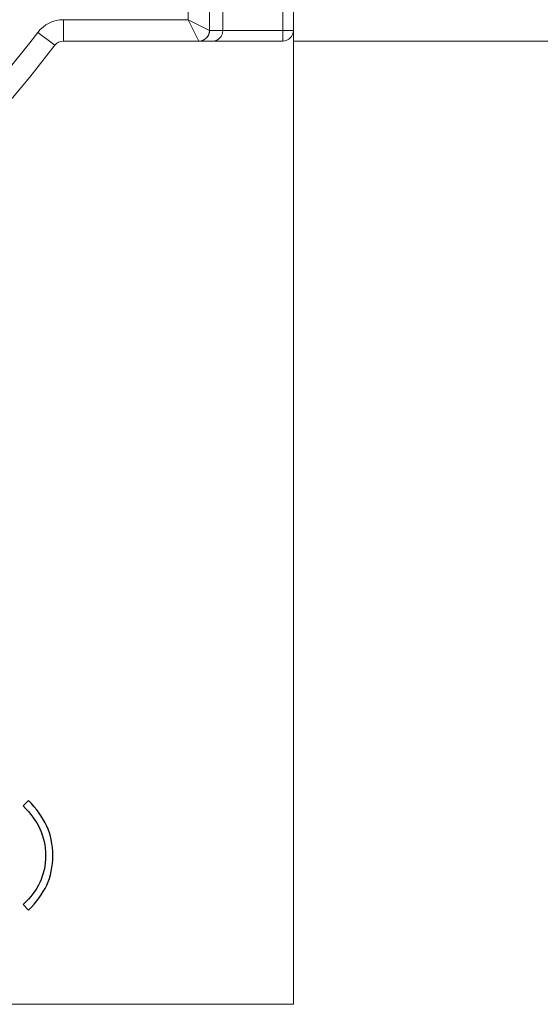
# Model space of a CAD drawing. Header units: millimetres. Extents: x -420 to 420, y -297 to 297.
# Tile 44 of 202: x -39 to -15, y -181 to -135. Entities that reach past the tile are written whole.
import ezdxf
from ezdxf.lldxf.tags import DXFTag

# ---------------------------------------------------------------- set-up
doc = ezdxf.new("R2010")
doc.units = ezdxf.units.MM
doc.header["$MEASUREMENT"] = 0
doc.layers.add('layer 1', color=7, linetype='Continuous')
tags = doc.linetypes.add('New Line2', pattern=[20.2, 12.7, -2.5, 2.5, -2.5]).pattern_tags.tags
tags[10:11] = [DXFTag(74, 4), DXFTag(75, 0), DXFTag(340, '0'), DXFTag(46, 1.0), DXFTag(50, 0.0), DXFTag(44, 0.0), DXFTag(45, 0.0)]
tags[8:9] = [DXFTag(74, 4), DXFTag(75, 0), DXFTag(340, '0'), DXFTag(46, 1.0), DXFTag(50, 0.0), DXFTag(44, 0.0), DXFTag(45, 0.0)]
tags[6:7] = [DXFTag(74, 4), DXFTag(75, 0), DXFTag(340, '0'), DXFTag(46, 1.0), DXFTag(50, 0.0), DXFTag(44, 0.0), DXFTag(45, 0.0)]
tags[4:5] = [DXFTag(74, 4), DXFTag(75, 0), DXFTag(340, '0'), DXFTag(46, 1.0), DXFTag(50, 0.0), DXFTag(44, 0.0), DXFTag(45, 0.0)]
tags = doc.linetypes.add('New Line3', pattern=[20.2, 12.7, -2.5, 2.5, -2.5]).pattern_tags.tags
tags[10:11] = [DXFTag(74, 4), DXFTag(75, 0), DXFTag(340, '0'), DXFTag(46, 1.0), DXFTag(50, 0.0), DXFTag(44, 0.0), DXFTag(45, 0.0)]
tags[8:9] = [DXFTag(74, 4), DXFTag(75, 0), DXFTag(340, '0'), DXFTag(46, 1.0), DXFTag(50, 0.0), DXFTag(44, 0.0), DXFTag(45, 0.0)]
tags[6:7] = [DXFTag(74, 4), DXFTag(75, 0), DXFTag(340, '0'), DXFTag(46, 1.0), DXFTag(50, 0.0), DXFTag(44, 0.0), DXFTag(45, 0.0)]
tags[4:5] = [DXFTag(74, 4), DXFTag(75, 0), DXFTag(340, '0'), DXFTag(46, 1.0), DXFTag(50, 0.0), DXFTag(44, 0.0), DXFTag(45, 0.0)]
tags = doc.linetypes.add('New Line6', pattern=[20.2, 12.7, -2.5, 2.5, -2.5]).pattern_tags.tags
tags[10:11] = [DXFTag(74, 4), DXFTag(75, 0), DXFTag(340, '0'), DXFTag(46, 1.0), DXFTag(50, 0.0), DXFTag(44, 0.0), DXFTag(45, 0.0)]
tags[8:9] = [DXFTag(74, 4), DXFTag(75, 0), DXFTag(340, '0'), DXFTag(46, 1.0), DXFTag(50, 0.0), DXFTag(44, 0.0), DXFTag(45, 0.0)]
tags[6:7] = [DXFTag(74, 4), DXFTag(75, 0), DXFTag(340, '0'), DXFTag(46, 1.0), DXFTag(50, 0.0), DXFTag(44, 0.0), DXFTag(45, 0.0)]
tags[4:5] = [DXFTag(74, 4), DXFTag(75, 0), DXFTag(340, '0'), DXFTag(46, 1.0), DXFTag(50, 0.0), DXFTag(44, 0.0), DXFTag(45, 0.0)]
tags = doc.linetypes.add('New Line7', pattern=[20.2, 12.7, -2.5, 2.5, -2.5]).pattern_tags.tags
tags[10:11] = [DXFTag(74, 4), DXFTag(75, 0), DXFTag(340, '0'), DXFTag(46, 1.0), DXFTag(50, 0.0), DXFTag(44, 0.0), DXFTag(45, 0.0)]
tags[8:9] = [DXFTag(74, 4), DXFTag(75, 0), DXFTag(340, '0'), DXFTag(46, 1.0), DXFTag(50, 0.0), DXFTag(44, 0.0), DXFTag(45, 0.0)]
tags[6:7] = [DXFTag(74, 4), DXFTag(75, 0), DXFTag(340, '0'), DXFTag(46, 1.0), DXFTag(50, 0.0), DXFTag(44, 0.0), DXFTag(45, 0.0)]
tags[4:5] = [DXFTag(74, 4), DXFTag(75, 0), DXFTag(340, '0'), DXFTag(46, 1.0), DXFTag(50, 0.0), DXFTag(44, 0.0), DXFTag(45, 0.0)]

msp = doc.modelspace()

# ---------------------------------------------------------------- linework, layer by layer
at = {"layer": 'layer 1', "lineweight": 9}
for points in [[(-30.5765, 29.9483), (-30.5765, 29.9483), (-30.5765, -135.0511), (-30.5765, -135.0511)], [(-29.9565, 29.9501), (-29.9565, 29.9501), (-29.9565, -135.0531), (-29.9565, -135.0531)], [(-27.1564, -135.0531), (-27.1564, -135.0531), (-27.1564, 29.9501), (-27.1564, 29.9501)], [(-26.6564, 29.9501), (-26.6564, 29.9501), (-26.6564, -135.0531), (-26.6564, -135.0531)], [(-31.5727, -134.553), (-31.5727, -134.553), (-31.5727, 29.4501), (-31.5727, 29.4501)], [(-37.4086, -134.553), (-37.8762, -134.553), (-38.317, -134.7711), (-38.6008, -135.1427)], [(-37.4086, -134.553), (-37.4086, -134.553), (-31.5727, -134.553), (-31.5727, -134.553)], [(-37.4086, -134.553), (-37.4086, -134.553), (-37.4086, -135.5531), (-37.4086, -135.5531)], [(-31.5727, -134.553), (-31.5727, -134.553), (-31.0747, -135.5493), (-31.0747, -135.5493)], [(-31.5727, -134.553), (-31.5727, -134.553), (-30.5765, -135.0511), (-30.5765, -135.0511)], [(-52.9833, -148.5713), (-47.4712, -144.9316), (-42.6095, -140.3924), (-38.6008, -135.1427)], [(-38.6008, -135.1427), (-38.6008, -135.1427), (-37.806, -135.7495), (-37.806, -135.7495)], [(-31.0747, -135.5493), (-30.8005, -135.5467), (-30.5789, -135.3253), (-30.5765, -135.0511)], [(-31.0709, -135.5531), (-30.7953, -135.5525), (-30.5723, -135.3287), (-30.5727, -135.0531)], [(-30.5765, -135.0511), (-30.5753, -135.0523), (-30.5741, -135.0531), (-30.5727, -135.0531)], [(-30.5765, -135.0511), (-30.5765, -135.0511), (-30.5765, -135.0511), (-30.5765, -135.0511)], [(-30.5765, -135.0511), (-30.5753, -135.0523), (-30.5741, -135.0531), (-30.5727, -135.0531)], [(-30.5765, -135.0511), (-30.5753, -135.0525), (-30.5741, -135.0531), (-30.5727, -135.0531)], [(-30.5765, -135.0511), (-30.5753, -135.0525), (-30.5741, -135.0531), (-30.5727, -135.0531)], [(-30.5765, -135.0511), (-30.5753, -135.0525), (-30.5741, -135.0531), (-30.5727, -135.0531)], [(-30.5765, -135.0511), (-30.5753, -135.0525), (-30.5741, -135.0531), (-30.5727, -135.0531)], [(-30.5765, -135.0511), (-30.5753, -135.0525), (-30.5741, -135.0531), (-30.5727, -135.0531)], [(-30.5765, -135.0511), (-30.5753, -135.0525), (-30.5741, -135.0531), (-30.5727, -135.0531)], [(-30.5765, -135.0511), (-30.5753, -135.0525), (-30.5741, -135.0531), (-30.5727, -135.0531)], [(-30.5765, -135.0511), (-30.5753, -135.0525), (-30.5741, -135.0531), (-30.5727, -135.0531)], [(-30.5765, -135.0511), (-30.5753, -135.0525), (-30.5741, -135.0531), (-30.5727, -135.0531)], [(-30.5765, -135.0511), (-30.5753, -135.0525), (-30.5741, -135.0531), (-30.5727, -135.0531)], [(-30.5765, -135.0511), (-30.5753, -135.0525), (-30.5741, -135.0531), (-30.5727, -135.0531)], [(-30.5765, -135.0511), (-30.5753, -135.0525), (-30.5741, -135.0531), (-30.5727, -135.0531)], [(-30.5765, -135.0511), (-30.5753, -135.0525), (-30.5741, -135.0531), (-30.5727, -135.0531)], [(-30.5765, -135.0511), (-30.5753, -135.0525), (-30.5741, -135.0531), (-30.5727, -135.0531)], [(-30.5765, -135.0511), (-30.5753, -135.0525), (-30.5741, -135.0531), (-30.5727, -135.0531)], [(-30.5765, -135.0511), (-30.5753, -135.0525), (-30.5741, -135.0531), (-30.5727, -135.0531)], [(-30.5765, -135.0511), (-30.5753, -135.0525), (-30.5741, -135.0531), (-30.5727, -135.0531)], [(-30.5765, -135.0511), (-30.5753, -135.0525), (-30.5741, -135.0531), (-30.5727, -135.0531)], [(-30.5765, -135.0511), (-30.5753, -135.0525), (-30.5741, -135.0531), (-30.5727, -135.0531)], [(-30.5727, -135.0531), (-30.5727, -135.0531), (-30.5727, -135.0531), (-30.5727, -135.0531)], [(-30.5727, -135.0531), (-30.5727, -135.0531), (-29.9565, -135.0531), (-29.9565, -135.0531)], [(-29.9565, -135.0531), (-29.9565, -135.0531), (-29.9565, -135.0531), (-29.9565, -135.0531)], [(-29.9565, -135.0531), (-29.9565, -135.0531), (-27.1564, -135.0531), (-27.1564, -135.0531)], [(-27.1564, -135.0531), (-27.1564, -135.0531), (-27.1564, -135.5531), (-27.1564, -135.5531)], [(-26.6564, -135.0531), (-26.6564, -135.0531), (-27.1564, -135.0531), (-27.1564, -135.0531)], [(-27.1564, -135.5531), (-26.8802, -135.5531), (-26.6564, -135.3291), (-26.6564, -135.0531)], [(-37.4086, -135.5531), (-37.5644, -135.5531), (-37.7114, -135.6257), (-37.806, -135.7495)], [(-31.0709, -135.5531), (-31.0709, -135.5531), (-37.4086, -135.5531), (-37.4086, -135.5531)], [(-31.0747, -135.5493), (-31.0733, -135.5517), (-31.0721, -135.5531), (-31.0709, -135.5531)], [(-31.0747, -135.5493), (-31.0747, -135.5493), (-31.0747, -135.5493), (-31.0747, -135.5493)], [(-31.0747, -135.5493), (-31.0733, -135.5517), (-31.0721, -135.5531), (-31.0709, -135.5531)], [(-31.0747, -135.5493), (-31.0733, -135.5517), (-31.0721, -135.5531), (-31.0709, -135.5531)], [(-31.0747, -135.5493), (-31.0733, -135.5517), (-31.0721, -135.5531), (-31.0709, -135.5531)], [(-31.0747, -135.5493), (-31.0733, -135.5517), (-31.0721, -135.5531), (-31.0709, -135.5531)], [(-31.0747, -135.5493), (-31.0733, -135.5517), (-31.0721, -135.5531), (-31.0709, -135.5531)], [(-31.0747, -135.5493), (-31.0733, -135.5517), (-31.0721, -135.5531), (-31.0709, -135.5531)], [(-31.0747, -135.5493), (-31.0733, -135.5517), (-31.0721, -135.5531), (-31.0709, -135.5531)], [(-31.0747, -135.5493), (-31.0733, -135.5517), (-31.0721, -135.5531), (-31.0709, -135.5531)], [(-31.0747, -135.5493), (-31.0733, -135.5517), (-31.0721, -135.5531), (-31.0709, -135.5531)], [(-31.0747, -135.5493), (-31.0733, -135.5517), (-31.0721, -135.5531), (-31.0709, -135.5531)], [(-31.0747, -135.5493), (-31.0733, -135.5517), (-31.0721, -135.5531), (-31.0709, -135.5531)], [(-31.0747, -135.5493), (-31.0733, -135.5517), (-31.0721, -135.5531), (-31.0709, -135.5531)], [(-31.0747, -135.5493), (-31.0733, -135.5519), (-31.0721, -135.5531), (-31.0709, -135.5531)], [(-31.0747, -135.5493), (-31.0733, -135.5519), (-31.0721, -135.5531), (-31.0709, -135.5531)], [(-31.0747, -135.5493), (-31.0733, -135.5519), (-31.0721, -135.5531), (-31.0709, -135.5531)], [(-31.0747, -135.5493), (-31.0733, -135.5519), (-31.0721, -135.5531), (-31.0709, -135.5531)], [(-31.0747, -135.5493), (-31.0733, -135.5519), (-31.0721, -135.5531), (-31.0709, -135.5531)], [(-31.0747, -135.5493), (-31.0733, -135.5519), (-31.0721, -135.5531), (-31.0709, -135.5531)], [(-31.0747, -135.5493), (-31.0733, -135.5519), (-31.0721, -135.5531), (-31.0709, -135.5531)], [(-31.0747, -135.5493), (-31.0733, -135.5519), (-31.0721, -135.5531), (-31.0709, -135.5531)], [(-31.0709, -135.5531), (-31.0709, -135.5531), (-31.0709, -135.5531), (-31.0709, -135.5531)], [(-30.4147, -135.5531), (-30.4147, -135.5531), (-31.0709, -135.5531), (-31.0709, -135.5531)], [(-30.4147, -135.5531), (-30.4147, -135.5531), (-30.4147, -135.5531), (-30.4147, -135.5531)], [(-27.1564, -135.5531), (-27.1564, -135.5531), (-30.4147, -135.5531), (-30.4147, -135.5531)], [(-30.0907, -135.4065), (-30.0907, -135.4065), (-30.0907, -135.4067), (-30.0907, -135.4067)], [(-52.4323, -149.4057), (-46.8268, -145.7045), (-41.8827, -141.0882), (-37.806, -135.7495)]]:
    msp.add_open_spline(points, degree=3, dxfattribs=at)
at = {"layer": 'layer 1', "linetype": 'New Line2', "lineweight": 9}
msp.add_open_spline([(-26.6564, -45.5514), (-26.6564, -45.5514), (-26.6564, -135.5531), (-26.6564, -135.5531)], degree=3, dxfattribs=at)
at = {"layer": 'layer 1', "lineweight": 9}
for points in [[(-30.4147, -135.5531), (-30.2931, -135.5531), (-30.1767, -135.5003), (-30.0907, -135.4065), (-30.0907, -135.4065), (-30.0047, -135.3129), (-29.9565, -135.1857), (-29.9565, -135.0531)], [(-30.4147, -135.5531), (-30.2931, -135.5531), (-30.1767, -135.5003), (-30.0907, -135.4065), (-30.0907, -135.4065), (-30.0047, -135.3129), (-29.9565, -135.1857), (-29.9565, -135.0531)], [(-30.4147, -135.5531), (-30.2931, -135.5531), (-30.1767, -135.5003), (-30.0907, -135.4065), (-30.0907, -135.4065), (-30.0047, -135.3129), (-29.9565, -135.1857), (-29.9565, -135.0531)], [(-30.4147, -135.5531), (-30.2931, -135.5531), (-30.1767, -135.5003), (-30.0907, -135.4065), (-30.0907, -135.4065), (-30.0047, -135.3129), (-29.9565, -135.1857), (-29.9565, -135.0531)], [(-30.4147, -135.5531), (-30.2931, -135.5531), (-30.1767, -135.5003), (-30.0907, -135.4065), (-30.0907, -135.4065), (-30.0047, -135.3129), (-29.9565, -135.1857), (-29.9565, -135.0531)], [(-30.4147, -135.5531), (-30.2931, -135.5531), (-30.1767, -135.5003), (-30.0907, -135.4065), (-30.0907, -135.4065), (-30.0047, -135.3129), (-29.9565, -135.1857), (-29.9565, -135.0531)], [(-30.4147, -135.5531), (-30.2931, -135.5531), (-30.1767, -135.5003), (-30.0907, -135.4067), (-30.0907, -135.4067), (-30.0047, -135.3129), (-29.9565, -135.1857), (-29.9565, -135.0531)], [(-30.4147, -135.5531), (-30.2931, -135.5531), (-30.1767, -135.5003), (-30.0907, -135.4067), (-30.0907, -135.4067), (-30.0047, -135.3129), (-29.9565, -135.1857), (-29.9565, -135.0531)], [(-30.4147, -135.5531), (-30.2931, -135.5531), (-30.1767, -135.5003), (-30.0907, -135.4067), (-30.0907, -135.4067), (-30.0047, -135.3129), (-29.9565, -135.1857), (-29.9565, -135.0531)], [(-30.4147, -135.5531), (-30.2931, -135.5531), (-30.1767, -135.5003), (-30.0907, -135.4067), (-30.0907, -135.4067), (-30.0047, -135.3129), (-29.9565, -135.1857), (-29.9565, -135.0531)], [(-30.4147, -135.5531), (-30.2931, -135.5531), (-30.1767, -135.5003), (-30.0907, -135.4067), (-30.0907, -135.4067), (-30.0047, -135.3129), (-29.9565, -135.1857), (-29.9565, -135.0531)], [(-30.4147, -135.5531), (-30.2931, -135.5531), (-30.1767, -135.5003), (-30.0907, -135.4067), (-30.0907, -135.4067), (-30.0047, -135.3129), (-29.9565, -135.1857), (-29.9565, -135.0531)], [(-30.4147, -135.5531), (-30.2931, -135.5531), (-30.1767, -135.5003), (-30.0907, -135.4067), (-30.0907, -135.4067), (-30.0047, -135.3129), (-29.9565, -135.1857), (-29.9565, -135.0531)], [(-30.4147, -135.5531), (-30.2931, -135.5531), (-30.1767, -135.5003), (-30.0907, -135.4067), (-30.0907, -135.4067), (-30.0047, -135.3129), (-29.9565, -135.1857), (-29.9565, -135.0531)], [(-30.4147, -135.5531), (-30.2931, -135.5531), (-30.1767, -135.5003), (-30.0907, -135.4067), (-30.0907, -135.4067), (-30.0047, -135.3129), (-29.9565, -135.1857), (-29.9565, -135.0531)], [(-30.4147, -135.5531), (-30.2931, -135.5531), (-30.1767, -135.5003), (-30.0907, -135.4067), (-30.0907, -135.4067), (-30.0047, -135.3129), (-29.9565, -135.1857), (-29.9565, -135.0531)], [(-30.4147, -135.5531), (-30.2931, -135.5531), (-30.1767, -135.5005), (-30.0907, -135.4067), (-30.0907, -135.4067), (-30.0047, -135.3129), (-29.9565, -135.1857), (-29.9565, -135.0531)], [(-30.4147, -135.5531), (-30.2931, -135.5531), (-30.1767, -135.5005), (-30.0907, -135.4067), (-30.0907, -135.4067), (-30.0047, -135.3129), (-29.9565, -135.1857), (-29.9565, -135.0531)], [(-30.4147, -135.5531), (-30.2931, -135.5531), (-30.1767, -135.5005), (-30.0907, -135.4067), (-30.0907, -135.4067), (-30.0047, -135.3129), (-29.9565, -135.1857), (-29.9565, -135.0531)], [(-30.4147, -135.5531), (-30.2931, -135.5531), (-30.1767, -135.5005), (-30.0907, -135.4067), (-30.0907, -135.4067), (-30.0047, -135.3129), (-29.9565, -135.1857), (-29.9565, -135.0531)], [(-30.4147, -135.5531), (-30.2931, -135.5531), (-30.1767, -135.5005), (-30.0907, -135.4067), (-30.0907, -135.4067), (-30.0047, -135.3129), (-29.9565, -135.1857), (-29.9565, -135.0531)]]:
    msp.add_open_spline(points, degree=3, knots=[0, 0, 0, 0, 0.3333333, 0.3333333, 0.3333333, 0.3333333, 1, 1, 1, 1], dxfattribs=at)
at = {"layer": 'layer 1', "linetype": 'New Line3', "lineweight": 9}
msp.add_open_spline([(-26.6564, -135.5531), (-26.6564, -135.5531), (3.3442, -135.5531), (3.3442, -135.5531)], degree=3, dxfattribs=at)
at = {"layer": 'layer 1', "linetype": 'New Line7', "lineweight": 9}
msp.add_open_spline([(-26.6564, -180.5539), (-26.6564, -180.5539), (-26.6564, -135.5531), (-26.6564, -135.5531)], degree=3, dxfattribs=at)
at = {"layer": 'layer 1'}
msp.add_open_spline([(-37.9046, -173.6045), (-37.9046, -174.1186), (-37.9988, -174.5789), (-38.189, -174.9843), (-38.189, -174.9843), (-38.3783, -175.3906), (-38.6627, -175.7799), (-39.0422, -176.1544), (-39.0422, -176.1544), (-39.0422, -176.1544), (-39.2916, -175.8978), (-39.2916, -175.8978), (-39.2916, -175.8978), (-38.9432, -175.5693), (-38.6811, -175.2228), (-38.5074, -174.8565), (-38.5074, -174.8565), (-38.3327, -174.489), (-38.2453, -174.0717), (-38.2453, -173.6045), (-38.2453, -173.6045), (-38.2453, -173.1363), (-38.3327, -172.7189), (-38.5074, -172.3525), (-38.5074, -172.3525), (-38.6811, -171.9861), (-38.9432, -171.6307), (-39.2916, -171.2873), (-39.2916, -171.2873), (-39.2916, -171.2873), (-39.0422, -171.0296), (-39.0422, -171.0296), (-39.0422, -171.0296), (-38.6627, -171.4201), (-38.3783, -171.8183), (-38.189, -172.2237), (-38.189, -172.2237), (-37.9988, -172.6291), (-37.9046, -173.0893), (-37.9046, -173.6045)], degree=3, knots=[0, 0, 0, 0, 0.0909091, 0.0909091, 0.0909091, 0.0909091, 0.1818182, 0.1818182, 0.1818182, 0.1818182, 0.2727273, 0.2727273, 0.2727273, 0.2727273, 0.3636364, 0.3636364, 0.3636364, 0.3636364, 0.4545455, 0.4545455, 0.4545455, 0.4545455, 0.5454545, 0.5454545, 0.5454545, 0.5454545, 0.6363636, 0.6363636, 0.6363636, 0.6363636, 0.7272727, 0.7272727, 0.7272727, 0.7272727, 0.8181818, 0.8181818, 0.8181818, 0.8181818, 1, 1, 1, 1], dxfattribs=at)
at = {"layer": 'layer 1', "linetype": 'New Line6', "lineweight": 9}
msp.add_open_spline([(-92.8257, -180.5539), (-92.8257, -180.5539), (-26.6564, -180.5539), (-26.6564, -180.5539)], degree=3, dxfattribs=at)

doc.saveas('drawing.dxf')
